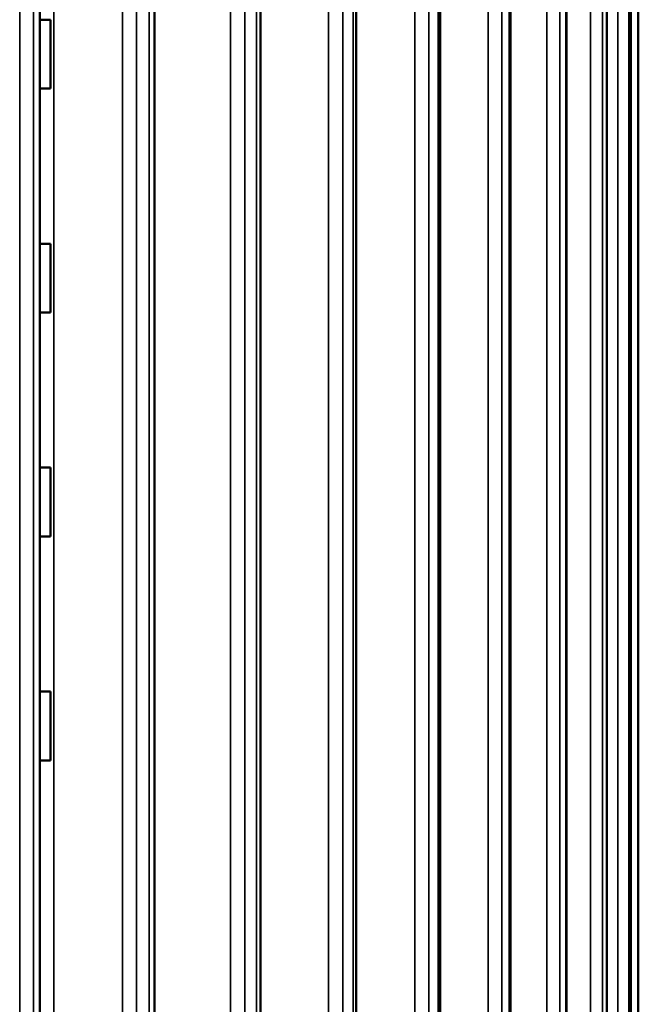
# Model space of a CAD drawing. Header units: millimetres. Extents: x 38 to 2514, y 38 to 1622.
# Tile 43 of 244: x 421 to 457, y 811 to 868. Entities that reach past the tile are written whole.
import ezdxf

# ---------------------------------------------------------------- set-up
doc = ezdxf.new("R2010")
doc.units = ezdxf.units.MM
doc.header["$LTSCALE"] = 7.692308
doc.layers.add('Visible (ISO)', color=7, linetype='Continuous', lineweight=50)
doc.layers.add('Visible Narrow (ISO)', color=7, linetype='Continuous', lineweight=35)

msp = doc.modelspace()

# ---------------------------------------------------------------- linework, layer by layer
at = {"layer": 'Visible (ISO)'}
for p, q in [((422.576, 926.795), (422.576, 775.343)), ((429.227, 926.606), (429.227, 775.343)), ((435.384, 926.434), (435.384, 775.343)), ((440.943, 926.233), (440.943, 775.343)), ((445.808, 926.002), (445.808, 775.343)), ((449.897, 925.811), (449.897, 775.343)), ((453.138, 925.517), (453.138, 775.343)), ((455.478, 925.314), (455.478, 775.343)), ((456.875, 925.143), (456.875, 775.343)), ((457.308, 772.993), (457.308, 924.943)), ((422.6, 867.843), (422.576, 867.843)), ((422.6, 867.843), (423.197, 867.843)), ((423.197, 867.843), (423.197, 863.843)), ((422.6, 863.843), (422.576, 863.843)), ((422.6, 863.843), (423.197, 863.843)), ((422.6, 854.843), (422.576, 854.843)), ((422.6, 854.843), (423.197, 854.843)), ((423.197, 854.843), (423.197, 850.843)), ((422.6, 850.843), (422.576, 850.843)), ((422.6, 850.843), (423.197, 850.843)), ((422.6, 841.843), (422.576, 841.843)), ((422.6, 841.843), (423.197, 841.843)), ((423.197, 841.843), (423.197, 837.843)), ((422.6, 837.843), (422.576, 837.843)), ((422.6, 837.843), (423.197, 837.843)), ((422.6, 828.843), (422.576, 828.843)), ((422.6, 828.843), (423.197, 828.843)), ((423.197, 828.843), (423.197, 824.843)), ((422.6, 824.843), (422.576, 824.843)), ((422.6, 824.843), (423.197, 824.843))]:
    msp.add_line(p, q, dxfattribs=at)
at = {"layer": 'Visible Narrow (ISO)'}
for p, q in [((423.384, 929.943), (423.384, 775.343)), ((427.382, 927.247), (427.382, 775.343)), ((433.648, 927.247), (433.648, 775.343)), ((439.335, 927.247), (439.335, 775.343)), ((444.346, 927.247), (444.346, 775.343)), ((448.594, 927.247), (448.594, 775.343)), ((452.008, 927.247), (452.008, 775.343)), ((454.529, 927.247), (454.529, 775.343)), ((456.113, 927.247), (456.113, 775.343)), ((421.412, 924.943), (421.413, 775.343)), ((422.21, 924.943), (422.21, 775.343)), ((428.183, 924.943), (428.183, 775.343)), ((428.93, 924.943), (428.931, 775.343)), ((434.468, 924.943), (434.468, 775.343)), ((435.153, 924.943), (435.153, 775.343)), ((440.16, 924.943), (440.16, 775.343)), ((440.77, 924.943), (440.77, 775.343)), ((445.161, 924.943), (445.161, 775.343)), ((445.687, 924.943), (445.687, 775.343)), ((449.386, 924.943), (449.387, 775.343)), ((449.818, 924.943), (449.819, 775.343)), ((452.764, 924.943), (452.764, 775.343)), ((453.094, 924.943), (453.094, 775.343)), ((455.235, 924.943), (455.235, 775.343)), ((455.458, 924.943), (455.459, 775.343)), ((456.757, 924.943), (456.758, 775.343)), ((456.87, 924.943), (456.871, 775.343)), ((457.306, 924.943), (457.306, 775.343)), ((422.6, 876.843), (422.6, 867.843)), ((422.6, 863.843), (422.6, 854.843)), ((422.6, 850.843), (422.6, 841.843)), ((422.6, 837.843), (422.6, 828.843)), ((422.6, 775.343), (422.6, 824.843))]:
    msp.add_line(p, q, dxfattribs=at)

doc.saveas('drawing.dxf')
